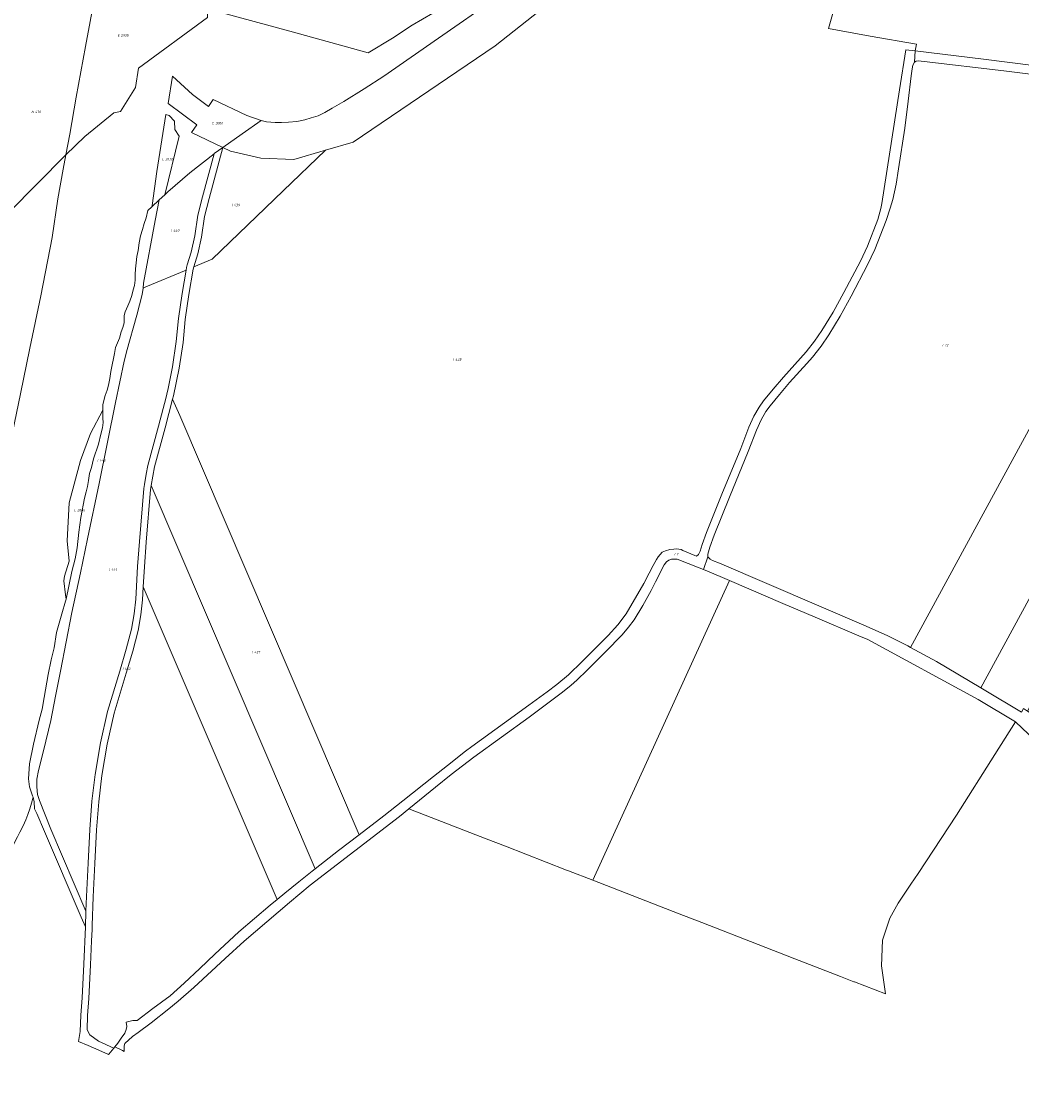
# Model space of a CAD drawing. Extents: x 197416 to 200266, y 360809 to 364638.
# Tile 2 of 17: x 198362 to 199096, y 361600 to 362390. Entities that reach past the tile are written whole.
import ezdxf
from ezdxf.enums import TextEntityAlignment as Align
from ezdxf.lldxf.tags import DXFTag

# ---------------------------------------------------------------- set-up
doc = ezdxf.new("R2010")
doc.units = 0
doc.layers.add('B-SB-KG-GRENS_PERCEEL-S', color=30, linetype='Continuous', lineweight=25)
doc.layers.add('B-WE-KG-GRENS_PERCEEL-G', color=30, linetype='KG-PERCEEL', lineweight=18)
doc.styles.add('NLCS-ISO', font='NLCS-ISO.ttf', dxfattribs={"height": 1.8})
tags = doc.linetypes.add('KG-PERCEEL', pattern='A,5.5,-2,["P",Standard,S=1.8,R=0,X=-0.5,Y=-0.9],-2,5.5,-2,[5,NLCS.shx,S=0.75,R=0,X=0,Y=0],-2', length=19).pattern_tags.tags
tags[6] = DXFTag(74, 10)

# ---------------------------------------------------------------- blocks, each defined once
blk = doc.blocks.new('SKG-PERCEELNUMMER-SO')
at = {"style": 'NLCS-ISO', "oblique": 10, "flags": 1}
for tag, p in [('GEMEENTECODE', (0, 2.55)), ('PERCEELGROOTTE', (0, -2.45))]:
    blk.add_attdef(tag, text='', height=1.8, dxfattribs=at).set_placement(p, align=Align.MIDDLE_CENTER)
at = {"style": 'NLCS-ISO', "oblique": 10}
blk.add_attdef('SECTIE', text='', height=1.8, dxfattribs=at).set_placement((-0.5, 0), align=Align.MIDDLE_RIGHT)
blk.add_attdef('PERCEELNUMMER', text='', height=1.8, dxfattribs=at).set_placement((0.5, 0), align=Align.MIDDLE_LEFT)

msp = doc.modelspace()

# ---------------------------------------------------------------- linework, layer by layer
at = {"layer": 'B-WE-KG-GRENS_PERCEEL-G', "flags": 128}
for points in [[(198183.686, 363319.761), (198183.846, 363318.853), (198222.119, 363289.205), (198292.968, 363250.441), (198312.372, 363240.036), (198411.949, 363206.326), (198457.386, 363192.638), (198494.739, 363181.384), (198515.462, 363175.14), (198551.634, 363163.942), (198627.343, 363140.502), (198637.586, 363135.014), (198697.337, 363103.007), (198681.612, 363089.582), (198759.248, 363004.423), (198761.614, 363001.085), (198777.246, 362975.665), (198819.605, 362896.827), (198840.966, 362846.978), (198840.98, 362846.912), (198856.866, 362772.896), (198842.867, 362718.119), (198826.137, 362696.381), (198794.198, 362639.514), (198775.127, 362606.563), (198767.008, 362601.172), (198751.21, 362619.595), (198745.213, 362618.913), (198687.794, 362530.414), (198670.836, 362518.153), (198676.34, 362512.605), (198663.391, 362503.239), (198664.575, 362496.943), (198664.322, 362493.465), (198663.784, 362486.088), (198638.899, 362479.474), (198613.107, 362463.331), (198605.417, 362461.791), (198590.376, 362450.815), (198551.491, 362429.516), (198550.624, 362429.017), (198498.988, 362399.436), (198506.79, 362397.369), (198559.168, 362383.172), (198616.649, 362367.282), (198634.393, 362378.103), (198648.92, 362387.477), (198664.058, 362396.451), (198680.008, 362405.224), (198702.008, 362417.536), (198730.273, 362431.952), (198751.249, 362443.818), (198767.57, 362454.194), (198781.856, 362464.539), (198795.335, 362474.261), (198808.621, 362483.165), (198821.081, 362493.071), (198833.531, 362503.587), (198846.577, 362515.124), (198858.611, 362526.444), (198867.618, 362536.307), (198875.808, 362546.771), (198882.979, 362557.425), (198886.959, 362563.772), (198886.966, 362563.783), (198889.388, 362567.87), (198897.558, 362581.846), (198900.113, 362586.435), (198906.138, 362597.257), (198915.54, 362615.716), (198923.715, 362631.74), (198931.079, 362648.377), (198937.626, 362663.798), (198942.137, 362677.803), (198945.422, 362689.376), (198952.076, 362742.997), (198951.327, 362765.758), (198948.768, 362795.638), (198943.947, 362815.568), (198936.706, 362841.402), (198929.868, 362864.392), (198924.632, 362880.468), (198915.762, 362902.249), (198903.041, 362927.497), (198890.308, 362948.066), (198875.343, 362969.046), (198859.768, 362989.821), (198843.376, 363009.992), (198826.176, 363031.18), (198811.198, 363049.109), (198793.982, 363066.031), (198779.396, 363079.491), (198761.359, 363094.18), (198745.744, 363104.393), (198726.275, 363116.042), (198706.802, 363127.08), (198669.674, 363145.291), (198639.645, 363159.416), (198612.455, 363172.109), (198576.939, 363186.661), (198538.782, 363201.833), (198523.763, 363207.372), (198483.974, 363221.093), (198476.621, 363223.199), (198465.874, 363226.413), (198458.069, 363228.658), (198447.441, 363231.921), (198434.963, 363236.575), (198419.003, 363242.59), (198402.424, 363249.201), (198368.041, 363262.811), (198338.3, 363278.336), (198324.541, 363286.423), (198311.36, 363296.351), (198296.319, 363308.076), (198280.435, 363321.412), (198268.438, 363333.395), (198249.407, 363352.57), (198233.657, 363370.178), (198219.517, 363388.628), (198210.12, 363403.096), (198203.65, 363412.94), (198197.384, 363422.786), (198191.505, 363433.31), (198186.377, 363444.988), (198182.002, 363332.472)], [(198503.529, 362293.213), (198503.681, 362293.333), (198509.89, 362297.764), (198509.903, 362297.773), (198487.116, 362308.816), (198490.826, 362314.49), (198469.792, 362330.195), (198473.104, 362350.038), (198487.799, 362336.589), (198499.575, 362327.807), (198503.025, 362332.979), (198527.613, 362321.201), (198538.118, 362317.641), (198542.127, 362316.619), (198548.468, 362316.207), (198553.023, 362316.13), (198558.213, 362316.262), (198564.417, 362316.937), (198570.124, 362318.036), (198574.853, 362319.561), (198580.045, 362321.092), (198584.95, 362323.537), (198590.188, 362326.63), (198598.726, 362331.478), (198613.735, 362340.848), (198628.13, 362350.19), (198668.142, 362378.027), (198710.586, 362407.716), (198761.044, 362444.667), (198816.721, 362486.762), (198846.462, 362508.537), (198868.918, 362525.333), (198885.281, 362537.712), (198889.995, 362541.929), (198892.833, 362545.546), (198895.297, 362549.611), (198897.778, 362553.414), (198900.802, 362556.206), (198905.33, 362558.901), (198910.816, 362561.525), (198915.437, 362562.652), (198919.652, 362562.7), (198923.572, 362562.544), (198927.698, 362561.221), (198930.834, 362559.085), (198934.314, 362556.681), (198937.561, 362554.202), (198940.394, 362551.302), (198941.701, 362549.59), (198941.706, 362549.622), (198942.437, 362553.998), (198944.217, 362564.619), (198945.501, 362572.334), (198933.1, 362576.186), (198900.113, 362586.435), (198897.558, 362581.846), (198889.388, 362567.87), (198886.966, 362563.783), (198886.959, 362563.772), (198882.979, 362557.425), (198875.808, 362546.771), (198867.618, 362536.307), (198858.611, 362526.444), (198846.577, 362515.124), (198833.531, 362503.587), (198821.081, 362493.071), (198808.621, 362483.165), (198795.335, 362474.261), (198781.856, 362464.539), (198767.57, 362454.194), (198751.249, 362443.818), (198730.273, 362431.952), (198702.008, 362417.536), (198680.008, 362405.224), (198664.058, 362396.451), (198648.92, 362387.477), (198634.393, 362378.103), (198616.649, 362367.282), (198559.168, 362383.172), (198506.79, 362397.369), (198498.988, 362399.436), (198498.861, 362393.314), (198448.131, 362356.014), (198445.903, 362341.71), (198435.019, 362324.131), (198430.006, 362323.187), (198408.855, 362305.747), (198394.901, 362292.287), (198392.884, 362281.901), (198389.023, 362260.027), (198384.847, 362231.828), (198376.354, 362188.909), (198368.414, 362150.507), (198361.618, 362116.981), (198355.585, 362088.585), (198351.531, 362069.369), (198346.498, 362044.057), (198341.631, 362021.871), (198337.196, 362001.266), (198331.754, 361976.773), (198324.148, 361943.692), (198317.163, 361913.836), (198310.212, 361884.461), (198301.795, 361851.605), (198296.016, 361828.92), (198290.771, 361802.403), (198282.944, 361762.952), (198278.806, 361734.855), (198274.487, 361706.628), (198269.853, 361668.072), (198267.448, 361640.039), (198265.297, 361608.486), (198262.592, 361575.979), (198259.475, 361545.266), (198255.671, 361513.55), (198250.36, 361471.152), (198244.634, 361433.138), (198239.475, 361402.394), (198233.07, 361367.224), (198224.884, 361331.135), (198219.01, 361305.077), (198213.591, 361282.79), (198207.384, 361258.433), (198202.573, 361238.255), (198196.491, 361214.328), (198193.475, 361201.971), (198194.356, 361176.108), (198196.829, 361121.812), (198198.614, 361077.848), (198200.331, 361039.121), (198202.863, 361024.196), (198211.886, 360974.893), (198222.708, 360917.773), (198232.352, 360865.398), (198241.356, 360835.478), (198249.903, 360809.334), (198283.624, 360831.457), (198267.562, 360901.428), (198262.912, 360924.987), (198245.699, 360977.175), (198241.049, 361028.751), (198236.275, 361123.806), (198228.617, 361234.877), (198230.555, 361281.599), (198231.074, 361290.047), (198231.819, 361295.852), (198233.181, 361300.644), (198234.323, 361303.258), (198237.876, 361308.279), (198243.07, 361313.357), (198251.474, 361319.735), (198260.439, 361326.737), (198268.255, 361335.49), (198270.012, 361338.025), (198274.906, 361345.083), (198278.584, 361351.647), (198283.527, 361362.368), (198285.173, 361372.065), (198285.562, 361378.507), (198295.005, 361404.142), (198305.585, 361528.834), (198312.212, 361604.497), (198314.821, 361634.767), (198318.451, 361635.025), (198317.444, 361646.609), (198322.229, 361661.438), (198327.589, 361684.446), (198332.679, 361683.988), (198332.833, 361686.419), (198331.16, 361686.651), (198334.708, 361731.624), (198334.793, 361732.691), (198350.506, 361776.932), (198352.379, 361782.204), (198353.427, 361784.584), (198354.116, 361784.464), (198356.605, 361786.73), (198359.45, 361791.933), (198361.055, 361795.13), (198363.465, 361799.894), (198365.564, 361804.406), (198366.916, 361808.165), (198368.451, 361812.487), (198369.739, 361816.495), (198370.727, 361820.849), (198370.459, 361821.939), (198368.788, 361826.307), (198368.051, 361828.627), (198367.427, 361834.511), (198368.13, 361845.309), (198371.122, 361859.887), (198375.314, 361877.522), (198377.371, 361885.526), (198378.824, 361894.099), (198381.916, 361911.027), (198384.029, 361921.622), (198386.174, 361930.647), (198388.046, 361941.866), (198391.818, 361955.556), (198394.675, 361964.713), (198394.984, 361966.174), (198394.615, 361969.33), (198393.354, 361979.817), (198393.83, 361983.257), (198397.197, 361994.149), (198395.778, 362009.131), (198397.211, 362037.058), (198405.634, 362068.022), (198413.009, 362087.799), (198421.88, 362104.884), (198421.873, 362106.134), (198421.973, 362108.91), (198422.638, 362112.065), (198423.753, 362115.688), (198425.067, 362119.752), (198426.09, 362123.284), (198427.046, 362128.241), (198427.878, 362133.278), (198428.916, 362138.335), (198429.783, 362142.818), (198430.548, 362146.681), (198431.258, 362150.918), (198434.161, 362157.84), (198435.522, 362162.383), (198436.538, 362165.548), (198437.633, 362169.152), (198437.495, 362172.755), (198437.524, 362174.385), (198438.452, 362177.094), (198440.212, 362181.468), (198441.769, 362185.038), (198443.125, 362189.157), (198444.234, 362193.189), (198445.201, 362196.471), (198445.676, 362200.368), (198445.689, 362204.523), (198445.83, 362208.713), (198446.533, 362213.163), (198446.844, 362217.785), (198447.847, 362222.063), (198448.504, 362227.748), (198449.658, 362232.927), (198451.078, 362237.694), (198452.259, 362241.988), (198453.789, 362246.226), (198454.922, 362251.441), (198458.012, 362254.332), (198458.174, 362255.167), (198461.698, 362280.191), (198468.113, 362322.023), (198470.74, 362321.345), (198474.62, 362317.034), (198474.812, 362310.913), (198478.076, 362306.212), (198467.356, 362262.994), (198469.7, 362265.186), (198485.847, 362279.305)], [(198509.903, 362297.773), (198515.614, 362295.024), (198537.984, 362290.034), (198562.044, 362288.915), (198585.337, 362295.775), (198605.545, 362301.727), (198709.693, 362372.326), (198769.111, 362419.407), (198788.371, 362433.497), (198805.822, 362447.846), (198815.628, 362455.842), (198827.175, 362464.682), (198849.267, 362480.755), (198872.015, 362497.677), (198899.714, 362518.621), (198907.749, 362524.835), (198913.039, 362528.962), (198916.148, 362531.484), (198921.44, 362534.041), (198923.626, 362534.243), (198927.732, 362533.369), (198930.043, 362532.645), (198934.506, 362530.515), (198940.467, 362527.84), (198945.106, 362525.22), (198948.627, 362521.7), (198952.358, 362517.889), (198956.214, 362517.596), (198960.701, 362519.446), (198963.797, 362521.854), (198966.743, 362525.712), (198968.908, 362530.1), (198970.084, 362536.511), (198970.434, 362540.908), (198970.779, 362547.123), (198971.415, 362550.091), (198972.314, 362552.153), (198974.849, 362553.262), (198980.399, 362552.798), (198988.25, 362548.421), (198999.787, 362544.117), (199001.856, 362543.345), (199010.343, 362539.95), (199019.075, 362533.401), (199029.067, 362528.962), (199039.957, 362527.827), (199052.852, 362530.786), (199064, 362533.243), (199072.878, 362532.666), (199086.643, 362533.513), (199097.112, 362536.93), (199112.071, 362543.538), (199120.193, 362544.202), (199125.784, 362541.756), (199135.362, 362538.274), (199141.38, 362538.274), (199150.311, 362543.681), (199155.036, 362548.201), (199161.699, 362553.112), (199164.356, 362553.623), (199167.738, 362551.283), (199176.13, 362541.326), (199184.158, 362533.724), (199189.739, 362530.075), (199194.447, 362527.329), (199199.099, 362523.93), (199201.718, 362520.848), (199202.463, 362518.78), (199203.87, 362512.947), (199204.672, 362506.534), (199203.086, 362500.189), (199200.866, 362495.006), (199194.859, 362490.502), (199184.867, 362487.17), (199172.873, 362486.247), (199163.747, 362483.205), (199154.633, 362478.14), (199148.449, 362471.957), (199148.45, 362461.974), (199151.141, 362456.594), (199159.799, 362450.101), (199174.135, 362445.324), (199187.405, 362440.015), (199201.309, 362429.821), (199215.917, 362424.606), (199224.9, 362426.85), (199230.248, 362429.526), (199235.45, 362430.268), (199239.781, 362429.547), (199245.679, 362426.598), (199248.576, 362422.255), (199250.877, 362416.886), (199250.878, 362403.582), (199252.064, 362395.272), (199259.012, 362389.716), (199269.316, 362389.717), (199290.538, 362396.177), (199293.142, 362396.177), (199300.523, 362394.331), (199307.897, 362394.331), (199320.42, 362397.016), (199323.443, 362396.411), (199324.267, 362395.862), (199324.695, 362394.148), (199324.697, 362364.169), (199328.048, 362357.468), (199331.446, 362352.938), (199335.791, 362350.041), (199342.805, 362350.042), (199356.359, 362351.85), (199361.375, 362351.133), (199365.954, 362348.079), (199371.261, 362343.532), (199372.697, 362337.788), (199373.617, 362312.975), (199374.95, 362306.31), (199382.265, 362301.921), (199391.234, 362303.042), (199407.096, 362306.775), (199414.17, 362308.348), (199415.738, 362307.721), (199415.987, 362306.726), (199414.227, 362291.759), (199413.135, 362280.846), (199418.234, 362274.474), (199425.294, 362269.767), (199436.02, 362269.767), (199442.896, 362274.352), (199449.753, 362281.209), (199459.551, 362292.791), (199464.096, 362295.388), (199470.827, 362294.042), (199475.966, 362289.637), (199479.102, 362284.149), (199484.577, 362266.809), (199488.57, 362257.827), (199493.129, 362252.129), (199498.796, 362249.294), (199509.905, 362251.314), (199524.831, 362251.314), (199527.867, 362250.707), (199530.242, 362248.331), (199530.902, 362247.01), (199530.427, 362246.059), (199525.631, 362242.859), (199520.707, 362238.921), (199516.194, 362234.406), (199514.768, 362230.125), (199514.768, 362223.756), (199518.57, 362217.42), (199522.431, 362214.846), (199527.833, 362212.685), (199535.943, 362211.334), (199542.81, 362209.276), (199552.736, 362205.304), (199557.12, 362204.571), (199559.404, 362201.525), (199562.289, 362204.343), (199559.324, 362208.215), (199553.823, 362209.178), (199539.985, 362214.714), (199528.915, 362216.56), (199524.303, 362218.405), (199521.536, 362220.25), (199518.768, 362224.864), (199518.735, 362229.449), (199519.659, 362232.217), (199523.35, 362235.907), (199527.964, 362239.597), (199533.5, 362243.29), (199535.346, 362246.979), (199533.528, 362250.701), (199529.811, 362254.363), (199525.225, 362255.314), (199509.542, 362255.314), (199499.393, 362253.469), (199495.703, 362255.315), (199492.013, 362259.928), (199488.294, 362268.212), (199482.761, 362285.747), (199479.072, 362292.206), (199472.614, 362297.744), (199463.387, 362299.591), (199456.927, 362295.901), (199446.777, 362283.905), (199440.316, 362277.445), (199434.809, 362273.768), (199426.505, 362273.767), (199420.969, 362277.458), (199417.278, 362282.072), (199418.172, 362291.29), (199420.021, 362306.977), (199419.098, 362310.667), (199414.484, 362312.514), (199406.205, 362310.675), (199390.493, 362306.979), (199383.139, 362306.062), (199378.525, 362308.83), (199377.602, 362313.444), (199376.655, 362338.357), (199374.81, 362345.74), (199368.374, 362351.274), (199362.816, 362354.969), (199356.379, 362355.888), (199342.538, 362354.042), (199337.002, 362354.041), (199334.234, 362355.887), (199331.465, 362359.578), (199328.675, 362365.121), (199328.677, 362394.651), (199327.753, 362398.342), (199324.986, 362400.188), (199320.373, 362401.11), (199307.473, 362398.332), (199301.014, 362398.332), (199293.614, 362400.19), (199289.922, 362400.19), (199268.699, 362393.732), (199260.415, 362393.717), (199255.8, 362397.407), (199254.878, 362403.867), (199254.859, 362417.725), (199252.091, 362424.186), (199248.417, 362429.702), (199241.034, 362433.393), (199235.481, 362434.339), (199229.022, 362433.416), (199223.503, 362430.626), (199216.121, 362428.78), (199203.203, 362433.393), (199189.361, 362443.542), (199175.519, 362449.078), (199161.679, 362453.692), (199154.297, 362459.228), (199152.45, 362462.919), (199152.45, 362470.3), (199157.049, 362474.945), (199165.353, 362479.56), (199173.658, 362482.326), (199185.653, 362483.249), (199196.727, 362486.94), (199204.11, 362492.475), (199206.878, 362498.936), (199208.724, 362506.316), (199207.811, 362513.67), (199206.029, 362521.059), (199205.237, 362522.885), (199201.839, 362526.883), (199196.642, 362530.68), (199191.842, 362533.479), (199186.645, 362536.877), (199179.046, 362544.074), (199170.451, 362554.27), (199165.251, 362557.868), (199160.054, 362556.869), (199152.458, 362551.27), (199147.86, 362546.872), (199140.264, 362542.274), (199136.065, 362542.274), (199127.269, 362545.472), (199120.871, 362548.271), (199111.075, 362547.47), (199095.683, 362540.672), (199085.888, 362537.474), (199072.892, 362536.674), (199063.697, 362537.274), (199051.902, 362534.674), (199039.708, 362531.874), (199030.111, 362532.874), (199021.115, 362536.872), (199012.318, 362543.469), (199003.322, 362547.067), (198989.927, 362552.065), (198979.531, 362557.862), (198971.335, 362558.861), (198965.139, 362556.661), (198941.701, 362549.59), (198940.394, 362551.302), (198937.561, 362554.202), (198934.314, 362556.681), (198930.834, 362559.085), (198927.698, 362561.221), (198923.572, 362562.544), (198919.652, 362562.7), (198915.437, 362562.652), (198910.816, 362561.525), (198905.33, 362558.901), (198900.802, 362556.206), (198897.778, 362553.414), (198895.297, 362549.611), (198892.833, 362545.546), (198889.995, 362541.929), (198885.281, 362537.712), (198868.918, 362525.333), (198846.462, 362508.537), (198816.721, 362486.762), (198761.044, 362444.667), (198710.586, 362407.716), (198668.142, 362378.027), (198628.13, 362350.19), (198613.735, 362340.848), (198598.726, 362331.478), (198590.188, 362326.63), (198584.95, 362323.537), (198580.045, 362321.092), (198574.853, 362319.561), (198570.124, 362318.036), (198564.417, 362316.937), (198558.213, 362316.262), (198553.023, 362316.13), (198548.468, 362316.207), (198542.127, 362316.619), (198538.118, 362317.641), (198524.084, 362307.889)], [(198999.787, 362544.117), (198988.25, 362548.421), (198980.399, 362552.798), (198974.849, 362553.262), (198972.314, 362552.153), (198971.415, 362550.091), (198970.779, 362547.123), (198970.434, 362540.908), (198970.084, 362536.511), (198968.908, 362530.1), (198966.743, 362525.712), (198963.797, 362521.854), (198960.701, 362519.446), (198956.214, 362517.596), (198952.358, 362517.889), (198948.627, 362521.7), (198945.106, 362525.22), (198940.467, 362527.84), (198934.506, 362530.515), (198930.043, 362532.645), (198927.732, 362533.369), (198923.626, 362534.243), (198921.44, 362534.041), (198916.148, 362531.484), (198913.039, 362528.962), (198907.749, 362524.835), (198899.714, 362518.621), (198872.015, 362497.677), (198849.267, 362480.755), (198827.175, 362464.682), (198815.628, 362455.842), (198805.822, 362447.846), (198788.371, 362433.497), (198769.111, 362419.407), (198709.693, 362372.326), (198605.545, 362301.727), (198585.337, 362295.775), (198554.17, 362265.863), (198502.119, 362215.906), (198488.693, 362210.255), (198488.171, 362208.596), (198485.164, 362189.837), (198482.467, 362171.65), (198480.806, 362154.736), (198478.055, 362135.906), (198473.83, 362115.587), (198473.195, 362113.147), (198478.37, 362101.047), (198609.997, 361793.288), (198628.216, 361807.284), (198642.026, 361818.179), (198664.613, 361836.146), (198674.824, 361844.243), (198687.936, 361854.625), (198692.699, 361858.238), (198716.632, 361875.485), (198734.542, 361888.497), (198747.902, 361898.268), (198754.936, 361903.718), (198763.606, 361910.813), (198773.681, 361920.452), (198784.493, 361931.185), (198792.617, 361939.584), (198799.773, 361947.47), (198805.991, 361955.398), (198818.987, 361977.869), (198822.802, 361985.357), (198825.649, 361991.018), (198828.057, 361995.385), (198829.454, 361997.452), (198830.802, 361999.02), (198832.428, 362000.715), (198834.775, 362001.782), (198837.959, 362002.732), (198840.844, 362003.064), (198842.95, 362003.224), (198846.371, 362002.623), (198847.434, 362002.019), (198856.404, 361998.219), (198857.595, 361997.835), (198859.099, 361999.022), (198860.222, 362001.55), (198861.708, 362006.38), (198864.809, 362015.273), (198876.229, 362043.419), (198889.936, 362076.887), (198896.024, 362092.52), (198899.574, 362100.664), (198903.428, 362107.303), (198906.794, 362111.723), (198913.778, 362120.352), (198921.336, 362129.138), (198933.867, 362143.085), (198938.09, 362147.713), (198944.198, 362155.594), (198949.566, 362163.545), (198957.784, 362176.976), (198965.516, 362191.45), (198977.729, 362214.253), (198982.906, 362225.407), (198990.614, 362244.964), (198992.815, 362253.012), (198993.438, 362256.65), (199006.382, 362340.158), (199010.984, 362369.468), (199018.03, 362368.623), (199018.914, 362373.53), (198984.863, 362379.608), (198954.351, 362385.038), (198975.405, 362458.823)], [(199245.679, 362426.598), (199239.781, 362429.547), (199235.45, 362430.268), (199230.248, 362429.526), (199224.9, 362426.85), (199215.917, 362424.606), (199201.309, 362429.821), (199187.405, 362440.015), (199174.135, 362445.324), (199159.799, 362450.101), (199151.141, 362456.594), (199148.45, 362461.974), (199148.449, 362471.957), (199154.633, 362478.14), (199163.747, 362483.205), (199172.873, 362486.247), (199184.867, 362487.17), (199194.859, 362490.502), (199200.866, 362495.006), (199203.086, 362500.189), (199204.672, 362506.534), (199203.87, 362512.947), (199202.463, 362518.78), (199201.718, 362520.848), (199199.099, 362523.93), (199194.447, 362527.329), (199189.739, 362530.075), (199184.158, 362533.724), (199176.13, 362541.326), (199167.738, 362551.283), (199164.356, 362553.623), (199161.699, 362553.112), (199155.036, 362548.201), (199150.311, 362543.681), (199141.38, 362538.274), (199135.362, 362538.274), (199125.784, 362541.756), (199120.193, 362544.202), (199112.071, 362543.538), (199097.112, 362536.93), (199086.643, 362533.513), (199072.878, 362532.666), (199064, 362533.243), (199052.852, 362530.786), (199039.957, 362527.827), (199029.067, 362528.962), (199019.075, 362533.401), (199010.343, 362539.95), (199001.856, 362543.345), (198999.787, 362544.117), (198975.405, 362458.823), (198954.351, 362385.038), (198984.863, 362379.608), (199018.914, 362373.53), (199018.03, 362368.623), (199068.01, 362362.631), (199104.72, 362358.023), (199117.28, 362356.062), (199126.953, 362352.155), (199139.54, 362345.355), (199159.251, 362334.184), (199221.542, 362297.999), (199266.739, 362271.353), (199297.938, 362252.019), (199331.261, 362228.428), (199371.155, 362200.077), (199404.475, 362175.144), (199415.27, 362166.825), (199433.724, 362151.145), (199456.111, 362132.074), (199462.274, 362128.938), (199463.659, 362128.845), (199477.348, 362136.769), (199538.925, 362189.257), (199557.12, 362204.571), (199552.736, 362205.304), (199542.81, 362209.276), (199535.943, 362211.334), (199527.833, 362212.685), (199522.431, 362214.846), (199518.57, 362217.42), (199514.768, 362223.756), (199514.768, 362230.125), (199516.194, 362234.406), (199520.707, 362238.921), (199525.631, 362242.859), (199530.427, 362246.059), (199530.902, 362247.01), (199530.242, 362248.331), (199527.867, 362250.707), (199524.831, 362251.314), (199509.905, 362251.314), (199498.796, 362249.294), (199493.129, 362252.129), (199488.57, 362257.827), (199484.577, 362266.809), (199479.102, 362284.149), (199475.966, 362289.637), (199470.827, 362294.042), (199464.096, 362295.388), (199459.551, 362292.791), (199449.753, 362281.209), (199442.896, 362274.352), (199436.02, 362269.767), (199425.294, 362269.767), (199418.234, 362274.474), (199413.135, 362280.846), (199414.227, 362291.759), (199415.987, 362306.726), (199415.738, 362307.721), (199414.17, 362308.348), (199407.096, 362306.775), (199391.234, 362303.042), (199382.265, 362301.921), (199374.95, 362306.31), (199373.617, 362312.975), (199372.697, 362337.788), (199371.261, 362343.532), (199365.954, 362348.079), (199361.375, 362351.133), (199356.359, 362351.85), (199342.805, 362350.042), (199335.791, 362350.041), (199331.446, 362352.938), (199328.048, 362357.468), (199324.697, 362364.169), (199324.695, 362394.148), (199324.267, 362395.862), (199323.443, 362396.411), (199320.42, 362397.016), (199307.897, 362394.331), (199300.523, 362394.331), (199293.142, 362396.177), (199290.538, 362396.177), (199269.316, 362389.717), (199259.012, 362389.716), (199252.064, 362395.272), (199250.878, 362403.582), (199250.877, 362416.886), (199248.576, 362422.255)], [(198303.341, 362135.225), (198343.628, 362224.33), (198352.897, 362250.057), (198394.901, 362292.287), (198397.662, 362307.586), (198402.405, 362334.805), (198409.304, 362371.819), (198415.993, 362408.973), (198418.452, 362421.169), (198357.222, 362437.892), (198357.221, 362437.859)], [(198394.901, 362292.287), (198408.855, 362305.747), (198430.006, 362323.187), (198435.019, 362324.131), (198445.903, 362341.71), (198448.131, 362356.014), (198498.861, 362393.314), (198498.988, 362399.436), (198418.452, 362421.169), (198415.993, 362408.973), (198409.304, 362371.819), (198402.405, 362334.805), (198397.662, 362307.586)], [(198865.79, 361997.38), (198865.8, 361999.277), (198867.413, 362004.52), (198870.42, 362013.14), (198881.812, 362041.221), (198895.521, 362074.693), (198901.571, 362090.228), (198904.939, 362097.955), (198908.43, 362103.967), (198911.544, 362108.056), (198918.398, 362116.524), (198925.858, 362125.194), (198938.398, 362139.15), (198942.682, 362143.842), (198949.067, 362152.081), (198954.618, 362160.305), (198962.989, 362173.987), (198970.892, 362188.782), (198983.096, 362211.566), (198988.42, 362223.035), (198996.781, 362244.247), (198999.659, 362253.291), (199001.51, 362259.67), (199003.97, 362270.957), (199005.744, 362282.197), (199010.465, 362311.973), (199012.905, 362331.705), (199014.921, 362350.469), (199015.717, 362355.445), (199016.287, 362358.295), (199017.504, 362360.523), (199018.03, 362368.623), (199010.984, 362369.468), (199006.382, 362340.158), (198993.438, 362256.65), (198992.815, 362253.012), (198990.614, 362244.964), (198982.906, 362225.407), (198977.729, 362214.253), (198965.516, 362191.45), (198957.784, 362176.976), (198949.566, 362163.545), (198944.198, 362155.594), (198938.09, 362147.713), (198933.867, 362143.085), (198921.336, 362129.138), (198913.778, 362120.352), (198906.794, 362111.723), (198903.428, 362107.303), (198899.574, 362100.664), (198896.024, 362092.52), (198889.936, 362076.887), (198876.229, 362043.419), (198864.809, 362015.273), (198861.708, 362006.38), (198860.222, 362001.55), (198859.099, 361999.022), (198857.595, 361997.835), (198856.404, 361998.219), (198847.434, 362002.019), (198846.371, 362002.623), (198842.95, 362003.224), (198840.844, 362003.064), (198837.959, 362002.732), (198834.775, 362001.782), (198832.428, 362000.715), (198830.802, 361999.02), (198829.454, 361997.452), (198828.057, 361995.385), (198825.649, 361991.018), (198822.802, 361985.357), (198818.987, 361977.869), (198805.991, 361955.398), (198799.773, 361947.47), (198792.617, 361939.584), (198784.493, 361931.185), (198773.681, 361920.452), (198763.606, 361910.813), (198754.936, 361903.718), (198747.902, 361898.268), (198734.542, 361888.497), (198716.632, 361875.485), (198692.699, 361858.238), (198687.936, 361854.625), (198674.824, 361844.243), (198664.613, 361836.146), (198642.026, 361818.179), (198628.216, 361807.284), (198609.997, 361793.288), (198594.903, 361781.683), (198577.712, 361768.32), (198575.492, 361766.596), (198565.65, 361758.747), (198555.437, 361750.463), (198549.777, 361745.733), (198544.815, 361741.588), (198521.823, 361722.052), (198504.081, 361705.66), (198493.113, 361695.276), (198481.609, 361684.294), (198471.241, 361675.119), (198458.712, 361665.902), (198447.234, 361657.052), (198443.939, 361657.048), (198439.059, 361655.852), (198439.53, 361652.556), (198439.173, 361650.348), (198438.099, 361647.83), (198435.433, 361643.943), (198432.989, 361640.313), (198430.726, 361637.596), (198436.283, 361634.963), (198437.642, 361634.317), (198437.505, 361636.848), (198437.646, 361638.53), (198438.206, 361640.071), (198443.671, 361645.256), (198447.968, 361648.297), (198457.384, 361655.324), (198470.33, 361665.459), (198477.119, 361671.116), (198488.628, 361681.224), (198511.64, 361702.414), (198525.75, 361715.126), (198558.889, 361743.654), (198574.13, 361756.241), (198606.886, 361781.569), (198639.583, 361806.845), (198646.527, 361812.429), (198666.081, 361828.156), (198677.524, 361837.508), (198694.159, 361850.369), (198734.747, 361879.763), (198758.225, 361897.199), (198765.313, 361902.869), (198769.893, 361907.02), (198776.941, 361913.786), (198790.846, 361927.554), (198802.979, 361940.11), (198807.543, 361945.674), (198811.722, 361951.15), (198818.122, 361961.679), (198824.19, 361972.544), (198827.432, 361979.03), (198833.899, 361991.414), (198835.62, 361993.594), (198837.342, 361994.777), (198839.301, 361995.602), (198843.372, 361995.602), (198859.583, 361989.27), (198862.678, 361987.956)], [(198865.79, 361997.38), (198862.678, 361987.956), (198874.813, 361982.804), (198881.718, 361979.852), (198920.98, 361963.07), (198944.701, 361952.93), (198976.709, 361939.247), (198983.159, 361936.545), (199064.282, 361892.663), (199091.587, 361876.347), (199105.665, 361862.822), (199180.025, 361814.196), (199194.728, 361805.262), (199296.522, 361747.745), (199306.672, 361742.01), (199306.587, 361741.861), (199332.887, 361727.656), (199343.671, 361723.325), (199348.493, 361722.765), (199354.228, 361722.519), (199364.123, 361722.863), (199421.128, 361727.62), (199430.232, 361728.656), (199440.143, 361730.604), (199442.154, 361731.553), (199442.453, 361737.224), (199448.402, 361740.028), (199460.46, 361749.868), (199485.452, 361781.341), (199494.786, 361792.851), (199508.562, 361809.264), (199526.27, 361830.38), (199539.247, 361851.4), (199550.813, 361874.071), (199559.354, 361893.217), (199565.188, 361912.71), (199566.771, 361922.721), (199568, 361930.493), (199568.108, 361936.095), (199568.214, 361941.569), (199567.235, 361962.166), (199563.046, 361993.362), (199557.369, 362018.358), (199549.747, 362040.922), (199540.47, 362060.84), (199531.46, 362073.519), (199526.513, 362079.077), (199507.519, 362098.865), (199483.903, 362118.845), (199463.659, 362128.845), (199462.274, 362128.938), (199456.111, 362132.074), (199433.724, 362151.145), (199415.27, 362166.825), (199404.475, 362175.144), (199371.155, 362200.077), (199331.261, 362228.428), (199297.938, 362252.019), (199266.739, 362271.353), (199221.542, 362297.999), (199159.251, 362334.184), (199139.54, 362345.355), (199126.953, 362352.155), (199117.28, 362356.062), (199104.72, 362358.023), (199068.01, 362362.631), (199018.03, 362368.623), (199017.504, 362360.523), (199018.719, 362361.13), (199020.066, 362361.429), (199024.496, 362360.919), (199082.89, 362354.021), (199100.511, 362351.831), (199112.181, 362349.862), (199121.822, 362346.881), (199132.223, 362341.701), (199209.49, 362296.621), (199212.483, 362294.905), (199253.013, 362271.671), (199263.885, 362265.298), (199273.074, 362259.911), (199288.617, 362249.807), (199295.286, 362245.471), (199315.891, 362231.731), (199338.419, 362216.711), (199376.751, 362187.359), (199418.642, 362154.789), (199425.866, 362148.678), (199453.834, 362125.018), (199469.444, 362117.308), (199477.744, 362110.739), (199477.445, 362110.339), (199496.407, 362096.166), (199506.79, 362087.016), (199518.852, 362074.712), (199529.081, 362061.661), (199534.762, 362051.561), (199536.65, 362048.206), (199543.147, 362032.987), (199548.481, 362016.269), (199555.049, 361985.929), (199558.396, 361960.519), (199559.017, 361938.305), (199557.614, 361921.962), (199555.032, 361910.147), (199554.616, 361908.244), (199550.491, 361896.482), (199546.392, 361886.108), (199539.442, 361871.378), (199530.877, 361855.084), (199522.338, 361840.826), (199513.247, 361828.683), (199490.828, 361802.593), (199455.799, 361758.946), (199449.559, 361752.602), (199442.903, 361747.88), (199435.376, 361744.526), (199427.502, 361742.582), (199417.986, 361741.383), (199354.938, 361736.497), (199354.976, 361735.998), (199351.855, 361736.394), (199344.158, 361738.42), (199334.527, 361743.254), (199245.755, 361792.844), (199235.676, 361798.699), (199199.714, 361819.589), (199145.794, 361854.84), (199120.051, 361871.376), (199100.276, 361884.078), (199097.381, 361885.938), (199095.852, 361883.407), (199068.512, 361899.745), (199066.021, 361901.223), (199033.619, 361920.444), (199014.618, 361930.828), (199012.536, 361931.965), (198997.846, 361939.364), (198982.045, 361946.544), (198874.356, 361992.573), (198869.32, 361994.687), (198867.571, 361995.555)], [(199017.504, 362360.523), (199016.287, 362358.295), (199015.717, 362355.445), (199014.921, 362350.469), (199012.905, 362331.705), (199010.465, 362311.973), (199005.744, 362282.197), (199003.97, 362270.957), (199001.51, 362259.67), (198999.659, 362253.291), (198996.781, 362244.247), (198988.42, 362223.035), (198983.096, 362211.566), (198970.892, 362188.782), (198962.989, 362173.987), (198954.618, 362160.305), (198949.067, 362152.081), (198942.682, 362143.842), (198938.398, 362139.15), (198925.858, 362125.194), (198918.398, 362116.524), (198911.544, 362108.056), (198908.43, 362103.967), (198904.939, 362097.955), (198901.571, 362090.228), (198895.521, 362074.693), (198881.812, 362041.221), (198870.42, 362013.14), (198867.413, 362004.52), (198865.8, 361999.277), (198865.79, 361997.38), (198867.571, 361995.555), (198869.32, 361994.687), (198874.356, 361992.573), (198982.045, 361946.544), (198997.846, 361939.364), (199012.536, 361931.965), (199014.618, 361930.828), (199212.483, 362294.905), (199209.49, 362296.621), (199132.223, 362341.701), (199121.822, 362346.881), (199112.181, 362349.862), (199100.511, 362351.831), (199082.89, 362354.021), (199024.496, 362360.919), (199020.066, 362361.429), (199018.719, 362361.13)], [(198509.903, 362297.773), (198524.084, 362307.889), (198538.118, 362317.641), (198527.613, 362321.201), (198503.025, 362332.979), (198499.575, 362327.807), (198487.799, 362336.589), (198473.104, 362350.038), (198469.792, 362330.195), (198490.826, 362314.49), (198487.116, 362308.816)], [(198463.391, 362259.289), (198467.356, 362262.994), (198478.076, 362306.212), (198474.812, 362310.913), (198474.62, 362317.034), (198470.74, 362321.345), (198468.113, 362322.023), (198461.698, 362280.191), (198458.174, 362255.167), (198458.012, 362254.332)], [(198509.903, 362297.773), (198509.89, 362297.764), (198503.681, 362293.333), (198503.529, 362293.213), (198495.163, 362261.491), (198491.736, 362248.036), (198489.413, 362232.958), (198486.838, 362221.008), (198483.923, 362211.756), (198483.291, 362209.744), (198482.988, 362207.854), (198480.22, 362190.582), (198477.503, 362172.264), (198475.841, 362155.333), (198473.13, 362136.78), (198469.845, 362120.979), (198468.962, 362116.733), (198468.356, 362114.407), (198462.84, 362093.229), (198454.921, 362064.393), (198453.797, 362058.049), (198452.464, 362050.528), (198451.922, 362047.47), (198448.799, 362008.547), (198447.491, 361990.187), (198447.219, 361985.641), (198446.621, 361975.663), (198446.056, 361966.236), (198444.861, 361955.471), (198442.879, 361944.33), (198439.143, 361929.478), (198434.418, 361913.406), (198425.491, 361883.763), (198420.251, 361860.923), (198416.252, 361837.666), (198413.953, 361818), (198412.376, 361797.313), (198411.097, 361772.478), (198409.975, 361748.007), (198409.572, 361737.375), (198409.135, 361725.834), (198407.93, 361698.373), (198406.774, 361673.561), (198405.707, 361661.016), (198405.366, 361648.844), (198404.038, 361641.594), (198411.183, 361638.575), (198419.006, 361635.27), (198426.122, 361631.942), (198426.425, 361632.286), (198428.794, 361635.128), (198430.01, 361636.682), (198418.893, 361641.797), (198412.372, 361646.477), (198410.402, 361650.062), (198410.701, 361660.733), (198411.765, 361673.244), (198412.914, 361697.91), (198413.683, 361715.426), (198414.048, 361723.744), (198414.165, 361726.809), (198414.967, 361747.717), (198416.096, 361772.347), (198417.364, 361796.962), (198418.932, 361817.534), (198421.201, 361836.942), (198425.158, 361859.954), (198430.324, 361882.47), (198439.189, 361911.907), (198443.969, 361928.167), (198447.772, 361943.284), (198449.811, 361954.745), (198451.04, 361965.818), (198451.612, 361975.364), (198452.482, 361989.889), (198453.781, 362008.124), (198456.887, 362046.834), (198457.387, 362049.655), (198459.802, 362063.284), (198467.668, 362091.928), (198473.195, 362113.147), (198473.83, 362115.587), (198478.055, 362135.906), (198480.806, 362154.736), (198482.467, 362171.65), (198485.164, 362189.837), (198488.171, 362208.596), (198488.693, 362210.255), (198491.677, 362219.726), (198494.333, 362232.052), (198496.642, 362247.042), (198500.008, 362260.257)], [(198500.008, 362260.257), (198496.642, 362247.042), (198494.333, 362232.052), (198491.677, 362219.726), (198488.693, 362210.255), (198502.119, 362215.906), (198554.17, 362265.863), (198585.337, 362295.775), (198562.044, 362288.915), (198537.984, 362290.034), (198515.614, 362295.024), (198509.903, 362297.773)], [(198193.475, 361201.971), (198196.491, 361214.328), (198202.573, 361238.255), (198207.384, 361258.433), (198213.591, 361282.79), (198219.01, 361305.077), (198224.884, 361331.135), (198233.07, 361367.224), (198239.475, 361402.394), (198244.634, 361433.138), (198250.36, 361471.152), (198255.671, 361513.55), (198259.475, 361545.266), (198262.592, 361575.979), (198265.297, 361608.486), (198267.448, 361640.039), (198269.853, 361668.072), (198274.487, 361706.628), (198278.806, 361734.855), (198282.944, 361762.952), (198290.771, 361802.403), (198296.016, 361828.92), (198301.795, 361851.605), (198310.212, 361884.461), (198317.163, 361913.836), (198324.148, 361943.692), (198331.754, 361976.773), (198337.196, 362001.266), (198341.631, 362021.871), (198346.498, 362044.057), (198351.531, 362069.369), (198355.585, 362088.585), (198361.618, 362116.981), (198368.414, 362150.507), (198376.354, 362188.909), (198384.847, 362231.828), (198389.023, 362260.027), (198392.884, 362281.901), (198394.901, 362292.287), (198352.897, 362250.057), (198343.628, 362224.33), (198303.341, 362135.225), (198266.786, 361963.161), (198240.442, 361830.666), (198234.299, 361799.763), (198217.052, 361633.09), (198208.034, 361559.732), (198200.053, 361489.861), (198186.111, 361393.959)], [(198463.391, 362259.289), (198460.373, 362244.188), (198451.753, 362198.285), (198451.621, 362194.652), (198453.435, 362195.415), (198482.988, 362207.854), (198483.291, 362209.744), (198483.923, 362211.756), (198486.838, 362221.008), (198489.413, 362232.958), (198491.736, 362248.036), (198495.163, 362261.491), (198503.529, 362293.213), (198485.847, 362279.305), (198469.7, 362265.186), (198467.356, 362262.994)], [(199014.618, 361930.828), (199033.619, 361920.444), (199066.021, 361901.223), (199173.13, 362098.306), (199185.665, 362121.371), (199263.885, 362265.298), (199253.013, 362271.671), (199212.483, 362294.905)], [(198463.391, 362259.289), (198458.012, 362254.332), (198454.922, 362251.441), (198453.789, 362246.226), (198452.259, 362241.988), (198451.078, 362237.694), (198449.658, 362232.927), (198448.504, 362227.748), (198447.847, 362222.063), (198446.844, 362217.785), (198446.533, 362213.163), (198445.83, 362208.713), (198445.689, 362204.523), (198445.676, 362200.368), (198445.201, 362196.471), (198444.234, 362193.189), (198443.125, 362189.157), (198441.769, 362185.038), (198440.212, 362181.468), (198438.452, 362177.094), (198437.524, 362174.385), (198437.495, 362172.755), (198437.633, 362169.152), (198436.538, 362165.548), (198435.522, 362162.383), (198434.161, 362157.84), (198431.258, 362150.918), (198430.548, 362146.681), (198429.783, 362142.818), (198428.916, 362138.335), (198427.878, 362133.278), (198427.046, 362128.241), (198426.09, 362123.284), (198425.067, 362119.752), (198423.753, 362115.688), (198422.638, 362112.065), (198421.973, 362108.91), (198421.873, 362106.134), (198421.88, 362104.884), (198421.895, 362102.467), (198422.043, 362099.02), (198422.128, 362095.815), (198421.832, 362092.032), (198420.397, 362087.328), (198418.718, 362080.035), (198415.17, 362069.377), (198413.555, 362062.918), (198412.187, 362058.56), (198411.362, 362053.416), (198410.598, 362049.031), (198409.673, 362044.979), (198408.55, 362040.294), (198405.707, 362026.107), (198404.44, 362015.487), (198403.175, 362003.986), (198401.559, 361995.941), (198399.274, 361986.505), (198394.984, 361966.174), (198394.675, 361964.713), (198391.818, 361955.556), (198388.046, 361941.866), (198386.174, 361930.647), (198384.029, 361921.622), (198381.916, 361911.027), (198378.824, 361894.099), (198377.371, 361885.526), (198375.314, 361877.522), (198371.122, 361859.887), (198368.13, 361845.309), (198367.427, 361834.511), (198368.051, 361828.627), (198368.788, 361826.307), (198370.459, 361821.939), (198370.727, 361820.849), (198371.548, 361817.482), (198371.944, 361812.367), (198373.558, 361808.982), (198379.228, 361795.638), (198406.045, 361732.906), (198409.135, 361725.834), (198409.572, 361737.375), (198383.849, 361797.548), (198375.547, 361818.427), (198374.123, 361822.932), (198373.418, 361828.575), (198373.654, 361834.254), (198374.872, 361840.586), (198378.395, 361854.934), (198383.717, 361877.247), (198387.276, 361895.038), (198390.818, 361913.518), (198399.152, 361956.459), (198405.466, 361985.677), (198410.803, 362010.43), (198419.182, 362051.227), (198431.356, 362110.519), (198437.589, 362140.874), (198439.337, 362147.603), (198439.369, 362147.731), (198446.836, 362174.779), (198450.805, 362189.968), (198451.621, 362194.652), (198451.753, 362198.285), (198460.373, 362244.188)], [(198453.435, 362195.415), (198451.621, 362194.652), (198450.805, 362189.968), (198446.836, 362174.779), (198439.369, 362147.731), (198439.337, 362147.603), (198437.589, 362140.874), (198431.356, 362110.519), (198419.182, 362051.227), (198410.803, 362010.43), (198405.466, 361985.677), (198399.152, 361956.459), (198390.818, 361913.518), (198387.276, 361895.038), (198383.717, 361877.247), (198378.395, 361854.934), (198374.872, 361840.586), (198373.654, 361834.254), (198373.418, 361828.575), (198374.123, 361822.932), (198375.547, 361818.427), (198383.849, 361797.548), (198409.572, 361737.375), (198409.975, 361748.007), (198411.097, 361772.478), (198412.376, 361797.313), (198413.953, 361818), (198416.252, 361837.666), (198420.251, 361860.923), (198425.491, 361883.763), (198434.418, 361913.406), (198439.143, 361929.478), (198442.879, 361944.33), (198444.861, 361955.471), (198446.056, 361966.236), (198446.621, 361975.663), (198447.219, 361985.641), (198447.491, 361990.187), (198448.799, 362008.547), (198451.922, 362047.47), (198452.464, 362050.528), (198453.797, 362058.049), (198454.921, 362064.393), (198462.84, 362093.229), (198468.356, 362114.407), (198468.962, 362116.733), (198469.845, 362120.979), (198473.13, 362136.78), (198475.841, 362155.333), (198477.503, 362172.264), (198480.22, 362190.582), (198482.988, 362207.854)], [(199066.021, 361901.223), (199068.512, 361899.745), (199095.852, 361883.407), (199097.381, 361885.938), (199100.276, 361884.078), (199219.301, 362103.088), (199211.256, 362107.461), (199185.665, 362121.371), (199173.13, 362098.306)], [(198577.712, 361768.32), (198594.903, 361781.683), (198609.997, 361793.288), (198478.37, 362101.047), (198473.195, 362113.147), (198467.668, 362091.928), (198459.802, 362063.284), (198457.387, 362049.655)], [(198421.88, 362104.884), (198413.009, 362087.799), (198405.634, 362068.022), (198397.211, 362037.058), (198395.778, 362009.131), (198397.197, 361994.149), (198393.83, 361983.257), (198393.354, 361979.817), (198394.615, 361969.33), (198394.984, 361966.174), (198399.274, 361986.505), (198401.559, 361995.941), (198403.175, 362003.986), (198404.44, 362015.487), (198405.707, 362026.107), (198408.55, 362040.294), (198409.673, 362044.979), (198410.598, 362049.031), (198411.362, 362053.416), (198412.187, 362058.56), (198413.555, 362062.918), (198415.17, 362069.377), (198418.718, 362080.035), (198420.397, 362087.328), (198421.832, 362092.032), (198422.128, 362095.815), (198422.043, 362099.02), (198421.895, 362102.467)], [(198451.612, 361975.364), (198549.777, 361745.733), (198555.437, 361750.463), (198565.65, 361758.747), (198575.492, 361766.596), (198577.712, 361768.32), (198457.387, 362049.655), (198456.887, 362046.834), (198453.781, 362008.124), (198452.482, 361989.889)], [(198862.678, 361987.956), (198859.583, 361989.27), (198843.372, 361995.602), (198839.301, 361995.602), (198837.342, 361994.777), (198835.62, 361993.594), (198833.899, 361991.414), (198827.432, 361979.03), (198824.19, 361972.544), (198818.122, 361961.679), (198811.722, 361951.15), (198807.543, 361945.674), (198802.979, 361940.11), (198790.846, 361927.554), (198776.941, 361913.786), (198769.893, 361907.02), (198765.313, 361902.869), (198758.225, 361897.199), (198734.747, 361879.763), (198694.159, 361850.369), (198677.524, 361837.508), (198666.081, 361828.156), (198646.527, 361812.429), (198703.131, 361790.418), (198717.434, 361784.856), (198762.164, 361767.459), (198763.701, 361766.862), (198781.584, 361759.907), (198881.718, 361979.852), (198874.813, 361982.804)], [(199091.587, 361876.347), (199064.282, 361892.663), (198983.159, 361936.545), (198976.709, 361939.247), (198944.701, 361952.93), (198920.98, 361963.07), (198881.718, 361979.852), (198781.584, 361759.907), (198844.853, 361735.303), (198861.317, 361728.901), (198902.77, 361712.782), (198929.626, 361702.338), (198963.05, 361689.34), (198972.953, 361685.488), (198973.325, 361685.343), (198996.121, 361676.48), (198993.281, 361697.198), (198994.084, 361715.875), (198999.481, 361732.03), (199005.532, 361743.036), (199014.653, 361757.08), (199020.207, 361764.99), (199048.275, 361807.689), (199076.385, 361852.147)], [(198413.683, 361715.426), (198412.914, 361697.91), (198411.765, 361673.244), (198410.701, 361660.733), (198410.402, 361650.062), (198412.372, 361646.477), (198418.893, 361641.797), (198430.01, 361636.682), (198430.726, 361637.596), (198432.989, 361640.313), (198435.433, 361643.943), (198438.099, 361647.83), (198439.173, 361650.348), (198439.53, 361652.556), (198439.059, 361655.852), (198443.939, 361657.048), (198447.234, 361657.052), (198458.712, 361665.902), (198471.241, 361675.119), (198481.609, 361684.294), (198493.113, 361695.276), (198504.081, 361705.66), (198521.823, 361722.052), (198544.815, 361741.588), (198549.777, 361745.733), (198451.612, 361975.364), (198451.04, 361965.818), (198449.811, 361954.745), (198447.772, 361943.284), (198443.969, 361928.167), (198439.189, 361911.907), (198430.324, 361882.47), (198425.158, 361859.954), (198421.201, 361836.942), (198418.932, 361817.534), (198417.364, 361796.962), (198416.096, 361772.347), (198414.967, 361747.717), (198414.165, 361726.809), (198414.048, 361723.744)]]:
    msp.add_lwpolyline(points, close=True, dxfattribs=at)

# ---------------------------------------------------------------- block references
at = {"layer": 'B-SB-KG-GRENS_PERCEEL-S', "color": 30}
for p, values in [((198434.698, 362380.105), {'PERCEELNUMMER': '2935', 'SECTIE': 'E'}), ((198371.742, 362323.924), {'PERCEELNUMMER': '470', 'SECTIE': 'N'}), ((198504.03, 362315.642), {'PERCEELNUMMER': '3000', 'SECTIE': 'E'}), ((198467.206, 362289.253), {'PERCEELNUMMER': '3038', 'SECTIE': 'E'}), ((198517.587, 362255.565), {'PERCEELNUMMER': '439', 'SECTIE': 'I'}), ((198473.171, 362236.864), {'PERCEELNUMMER': '440', 'SECTIE': 'I'}), ((199038.992, 362152.715), {'PERCEELNUMMER': '72', 'SECTIE': 'I'}), ((198680.055, 362142.188), {'PERCEELNUMMER': '438', 'SECTIE': 'I'}), ((198419.064, 362068.125), {'PERCEELNUMMER': '443', 'SECTIE': 'I'}), ((198402.635, 362031.639), {'PERCEELNUMMER': '2866', 'SECTIE': 'E'}), ((198842.376, 361999.255), {'PERCEELNUMMER': '2', 'SECTIE': 'I'}), ((198427.586, 361987.901), {'PERCEELNUMMER': '441', 'SECTIE': 'I'}), ((198532.548, 361927.355), {'PERCEELNUMMER': '437', 'SECTIE': 'I'}), ((198437.529, 361915.403), {'PERCEELNUMMER': '442', 'SECTIE': 'I'})]:
    msp.add_blockref('SKG-PERCEELNUMMER-SO', p, dxfattribs=at).add_auto_attribs(values)

doc.saveas('drawing.dxf')
